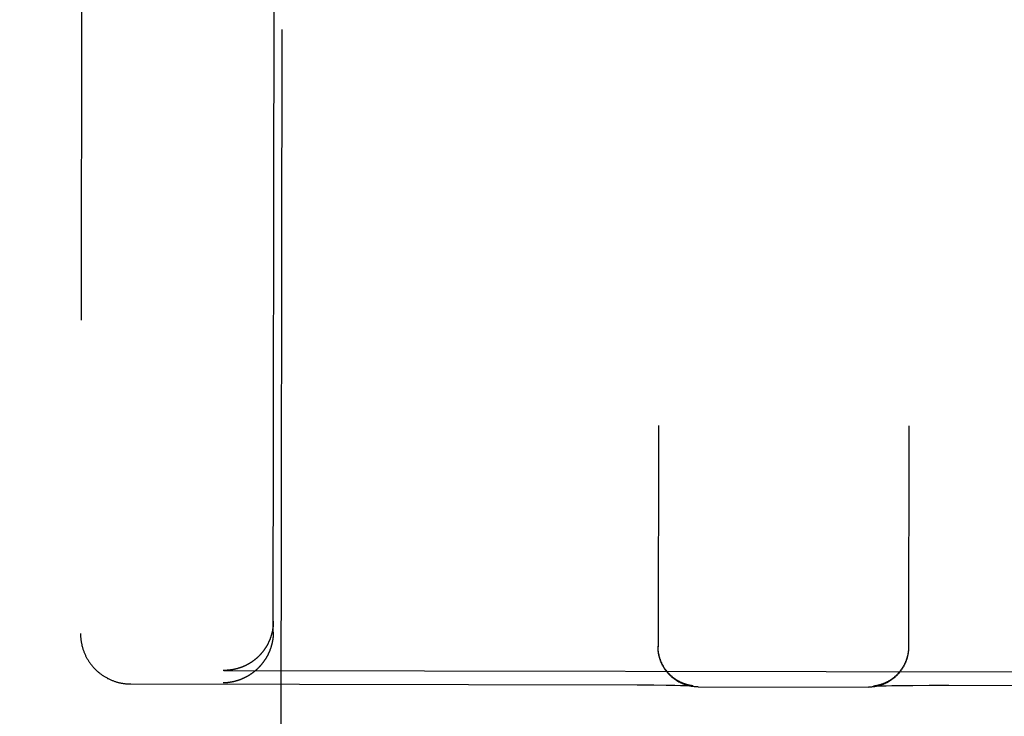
# Model space of a CAD drawing. Header units: inches. Extents: x 0 to 309, y 0 to 200.
# Tile 55 of 109: x 107.613 to 108.226, y 129.543 to 129.977. Entities that reach past the tile are written whole.
import ezdxf

# ---------------------------------------------------------------- set-up
doc = ezdxf.new("R2010")
doc.units = ezdxf.units.IN
doc.header["$LTSCALE"] = 17
doc.header["$MEASUREMENT"] = 0
doc.linetypes.add('HIDDEN', pattern=[0.2, 0.1, -0.1])
doc.layers.get('0').update_dxf_attribs({"linetype": 'CONTINUOUS'})
for name, color, linetype in [('02___PRT_ALL_AXES', 7, 'CONTINUOUS'), ('DEFAULT_2', 8, 'HIDDEN'), ('DIMENSIONS', 7, 'CONTINUOUS')]:
    doc.layers.add(name, color=color, linetype=linetype)
doc.styles.get("Standard").update_dxf_attribs({"font": 'txt', "width": 0.8})
doc.dimstyles.new('DIMSTYLE_3', dxfattribs={"dimtxt": 1.418182, "dimasz": 1.818182, "dimexe": 0.09, "dimexo": 0.07, "dimgap": 0.039, "dimtad": 0, "dimtih": 1, "dimtoh": 1, "dimzin": 4, "dimdsep": 46, "dimtxsty": 'Standard', "dimblk": '_FILLED', "dimblk1": '_FILLED', "dimblk2": '_FILLED', "dimcen": 0.09, "dimadec": 0, "dimazin": 0, "dimtfac": 1, "dimtofl": 0, "dimtmove": 0, "dimatfit": 3, "dimldrblk": '_FILLED', "dimfxl": 0, "dimtolj": 1, "dimtzin": 4, "dimarcsym": 0})

# ---------------------------------------------------------------- blocks, each defined once
blk = doc.blocks.new('_FILLED')
at = {"color": 0, "linetype": 'ByBlock'}
blk.add_solid([(0, 0), (-1, 0.2), (-1, -0.2)], dxfattribs=at)
blk = doc.blocks.new('*D13')
at = {"layer": 'DIMENSIONS', "color": 2, "linetype": 'Continuous'}
for p, q in [((105.23091, 122.98414), (101.59454, 122.98414)), ((108.85591, 122.98414), (112.37067, 122.98414))]:
    blk.add_line(p, q, dxfattribs=at)
at = {"layer": 'DIMENSIONS', "color": 2, "linetype": 'Continuous', "xscale": 1.8181818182, "yscale": 1.8181818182, "zscale": 1.8181818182}
blk.add_blockref('_FILLED', (105.23091, 122.98414), dxfattribs=at)
at = {"layer": 'DIMENSIONS', "color": 2, "linetype": 'Continuous', "xscale": 1.8181818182, "yscale": 1.8181818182, "zscale": 1.8181818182, "rotation": 180}
blk.add_blockref('_FILLED', (108.85591, 122.98414), dxfattribs=at)
at = {"layer": 'DIMENSIONS', "color": 2, "linetype": 'Continuous', "insert": (113.07976, 123.69323), "char_height": 1.418182, "width": 4.5381818, "attachment_point": 1, "line_spacing_factor": 0.9}
blk.add_mtext('3.63', dxfattribs=at)

msp = doc.modelspace()

# ---------------------------------------------------------------- linework, layer by layer
at = {"layer": '02___PRT_ALL_AXES', "color": 8, "linetype": 'HIDDEN'}
msp.add_line((107.73072, 101.07041), (107.77742, 130.57037), dxfattribs=at)
at = {"layer": 'DEFAULT_2', "color": 8, "linetype": 'HIDDEN'}
for p, q in [((107.65388, 131.48942), (107.65088, 129.59415)), ((107.77088, 129.59514), (107.77242, 130.57032)), ((108.01058, 129.72377), (108.01036, 129.586)), ((108.16658, 129.72352), (108.16636, 129.58575)), ((108.01036, 129.58563), (108.01036, 129.58636)), ((108.01037, 129.58526), (108.01037, 129.58602)), ((108.01039, 129.58489), (108.01037, 129.58564)), ((108.0104, 129.58452), (108.01039, 129.58527)), ((108.01043, 129.58415), (108.0104, 129.58489)), ((108.16632, 129.58465), (108.16629, 129.58389)), ((108.16634, 129.58502), (108.16632, 129.58426)), ((108.16635, 129.5854), (108.16634, 129.58463)), ((108.16636, 129.58577), (108.16635, 129.585)), ((108.16636, 129.58611), (108.16636, 129.58538)), ((107.74013, 129.57121), (107.73959, 129.57121)), ((107.74013, 129.57121), (108.43654, 129.5701)), ((107.68208, 129.56276), (107.99746, 129.56224)), ((107.99746, 129.56224), (108.00778, 129.56215)), ((108.00778, 129.56215), (108.0155, 129.56205)), ((108.0155, 129.56205), (108.02088, 129.56196)), ((108.02088, 129.56196), (108.02434, 129.56188)), ((108.02434, 129.56188), (108.02664, 129.56182)), ((108.02664, 129.56182), (108.02832, 129.56177)), ((108.02832, 129.56177), (108.02949, 129.56173)), ((108.02949, 129.56173), (108.03027, 129.5617)), ((108.03006, 129.56193), (108.02987, 129.56197)), ((108.03024, 129.56189), (108.03006, 129.56193)), ((108.03041, 129.56186), (108.03024, 129.56189)), ((108.03027, 129.5617), (108.03089, 129.56167)), ((108.03056, 129.56183), (108.03041, 129.56186)), ((108.03071, 129.5618), (108.03056, 129.56183)), ((108.03086, 129.56177), (108.03071, 129.5618)), ((108.03099, 129.56175), (108.03086, 129.56177)), ((108.03089, 129.56167), (108.03135, 129.56165)), ((108.03112, 129.56173), (108.03099, 129.56175)), ((108.03125, 129.56171), (108.03112, 129.56173)), ((108.03136, 129.56169), (108.03125, 129.56171)), ((108.03135, 129.56165), (108.03168, 129.56163)), ((108.03147, 129.56168), (108.03136, 129.56169)), ((108.03158, 129.56166), (108.03147, 129.56168)), ((108.03168, 129.56165), (108.03158, 129.56166)), ((108.03177, 129.56164), (108.03168, 129.56165)), ((108.03168, 129.56163), (108.03187, 129.56162)), ((108.03186, 129.56163), (108.03177, 129.56164)), ((108.03193, 129.56162), (108.03186, 129.56163)), ((108.03187, 129.56162), (108.03201, 129.56161)), ((108.032, 129.56161), (108.03193, 129.56162)), ((108.03206, 129.5616), (108.03203, 129.56161)), ((108.0321, 129.5616), (108.03208, 129.5616)), ((108.03214, 129.5616), (108.03212, 129.5616)), ((108.03215, 129.5616), (108.03215, 129.5616)), ((108.03216, 129.56159), (108.03215, 129.5616)), ((108.03532, 129.56096), (108.14145, 129.56079)), ((108.1445, 129.56142), (108.14449, 129.56142)), ((108.14449, 129.56142), (108.14449, 129.56142)), ((108.14451, 129.56142), (108.14457, 129.56142)), ((108.14454, 129.56142), (108.14452, 129.56142)), ((108.14458, 129.56143), (108.14456, 129.56142)), ((108.14457, 129.56142), (108.14466, 129.56143)), ((108.14463, 129.56143), (108.14461, 129.56143)), ((108.14466, 129.56143), (108.14478, 129.56144)), ((108.14485, 129.56145), (108.14477, 129.56145)), ((108.14478, 129.56144), (108.14502, 129.56145)), ((108.14494, 129.56147), (108.14485, 129.56145)), ((108.14503, 129.56148), (108.14494, 129.56147)), ((108.14502, 129.56145), (108.14532, 129.56147)), ((108.14514, 129.56149), (108.14503, 129.56148)), ((108.14525, 129.56151), (108.14514, 129.56149)), ((108.14536, 129.56152), (108.14525, 129.56151)), ((108.14532, 129.56147), (108.14571, 129.56148)), ((108.14548, 129.56154), (108.14536, 129.56152)), ((108.14561, 129.56156), (108.14548, 129.56154)), ((108.14574, 129.56158), (108.14561, 129.56156)), ((108.14571, 129.56148), (108.14633, 129.56151)), ((108.14588, 129.56161), (108.14574, 129.56158)), ((108.14603, 129.56163), (108.14588, 129.56161)), ((108.14619, 129.56166), (108.14603, 129.56163)), ((108.14635, 129.56169), (108.14619, 129.56166)), ((108.14633, 129.56151), (108.14712, 129.56154)), ((108.14652, 129.56173), (108.14635, 129.56169)), ((108.1467, 129.56177), (108.14652, 129.56173)), ((108.1469, 129.56181), (108.1467, 129.56177)), ((108.14712, 129.56154), (108.14839, 129.56158)), ((108.14839, 129.56158), (108.15006, 129.56163)), ((108.15006, 129.56163), (108.15237, 129.56168)), ((108.15237, 129.56168), (108.15584, 129.56175)), ((108.15584, 129.56175), (108.16121, 129.56182)), ((108.16121, 129.56182), (108.16893, 129.5619)), ((108.16893, 129.5619), (108.17922, 129.56195)), ((108.17922, 129.56195), (108.19132, 129.56196)), ((108.19132, 129.56196), (108.49457, 129.56148))]:
    msp.add_line(p, q, dxfattribs=at)
for points in [[(107.77089, 129.60186), (107.77089, 129.60157), (107.77088, 129.60129), (107.77087, 129.601), (107.77086, 129.60071), (107.77085, 129.60043), (107.77084, 129.60014), (107.77082, 129.59986), (107.7708, 129.59958), (107.77078, 129.5993), (107.77075, 129.59902), (107.77073, 129.59874), (107.7707, 129.59846), (107.77066, 129.59819), (107.77063, 129.59791), (107.77059, 129.59764), (107.77055, 129.59737), (107.77051, 129.5971), (107.77047, 129.59683), (107.77042, 129.59656), (107.77038, 129.59629), (107.77033, 129.59602), (107.77027, 129.59576), (107.77022, 129.5955), (107.77016, 129.59523), (107.7701, 129.59497), (107.77004, 129.59471), (107.76998, 129.59446), (107.76992, 129.5942), (107.76985, 129.59395), (107.76978, 129.59369), (107.76971, 129.59344), (107.76964, 129.59319), (107.76957, 129.59294), (107.76949, 129.59269), (107.76941, 129.59245), (107.76933, 129.5922), (107.76925, 129.59196), (107.76917, 129.59172), (107.76908, 129.59148), (107.769, 129.59124), (107.76891, 129.591), (107.76882, 129.59077), (107.76873, 129.59053), (107.76863, 129.5903), (107.76854, 129.59007), (107.76844, 129.58984), (107.76835, 129.58961), (107.76825, 129.58939), (107.76815, 129.58916), (107.76805, 129.58894), (107.76794, 129.58872), (107.76784, 129.5885), (107.76773, 129.58828), (107.76762, 129.58806), (107.76751, 129.58785), (107.7674, 129.58764), (107.76729, 129.58742), (107.76718, 129.58721), (107.76706, 129.587), (107.76695, 129.5868), (107.76683, 129.58659), (107.76671, 129.58639), (107.7666, 129.58618), (107.76648, 129.58598), (107.76635, 129.58578), (107.76623, 129.58558), (107.76611, 129.58539), (107.76598, 129.58519), (107.76586, 129.585), (107.76573, 129.5848), (107.7656, 129.58461), (107.76547, 129.58442), (107.76534, 129.58424), (107.76521, 129.58405), (107.76508, 129.58387), (107.76494, 129.58368), (107.76481, 129.5835), (107.76467, 129.58332), (107.76454, 129.58314), (107.7644, 129.58296), (107.76426, 129.58279), (107.76412, 129.58261), (107.76398, 129.58244), (107.76384, 129.58227), (107.7637, 129.5821), (107.76356, 129.58193), (107.76341, 129.58176), (107.76327, 129.5816), (107.76312, 129.58143), (107.76298, 129.58127), (107.76283, 129.58111), (107.76268, 129.58095), (107.76253, 129.58079), (107.76238, 129.58063), (107.76223, 129.58048), (107.76208, 129.58032), (107.76193, 129.58017), (107.76178, 129.58002), (107.76162, 129.57987), (107.76147, 129.57972), (107.76132, 129.57957), (107.76116, 129.57943), (107.761, 129.57928), (107.76085, 129.57914), (107.76069, 129.579), (107.76053, 129.57886), (107.76037, 129.57872), (107.76021, 129.57858), (107.76005, 129.57845), (107.75989, 129.57831), (107.75973, 129.57818), (107.75957, 129.57805), (107.75941, 129.57792), (107.75925, 129.57779), (107.75908, 129.57766), (107.75892, 129.57753), (107.75875, 129.57741), (107.75859, 129.57728), (107.75842, 129.57716), (107.75826, 129.57704), (107.75809, 129.57692), (107.75792, 129.5768), (107.75776, 129.57668), (107.75759, 129.57657), (107.75742, 129.57645), (107.75725, 129.57634), (107.75708, 129.57623), (107.75691, 129.57612), (107.75674, 129.57601), (107.75657, 129.5759), (107.7564, 129.57579), (107.75622, 129.57569), (107.75605, 129.57558), (107.75588, 129.57548), (107.75571, 129.57538), (107.75553, 129.57528), (107.75536, 129.57518), (107.75518, 129.57508), (107.75501, 129.57498), (107.75484, 129.57489), (107.75466, 129.5748), (107.75448, 129.5747), (107.75431, 129.57461), (107.75413, 129.57452), (107.75395, 129.57443), (107.75378, 129.57435), (107.7536, 129.57426), (107.75342, 129.57417), (107.75324, 129.57409), (107.75307, 129.57401), (107.75289, 129.57393), (107.75271, 129.57385), (107.75253, 129.57377), (107.75235, 129.57369), (107.75217, 129.57362), (107.75199, 129.57354), (107.75181, 129.57347), (107.75163, 129.57339), (107.75145, 129.57332), (107.75127, 129.57325), (107.75109, 129.57318), (107.75091, 129.57312), (107.75073, 129.57305), (107.75054, 129.57299), (107.75036, 129.57292), (107.75018, 129.57286), (107.75, 129.5728), (107.74982, 129.57274), (107.74963, 129.57268), (107.74945, 129.57262), (107.74927, 129.57256), (107.74908, 129.57251), (107.7489, 129.57245), (107.74872, 129.5724), (107.74854, 129.57235), (107.74835, 129.5723), (107.74817, 129.57225), (107.74799, 129.5722), (107.7478, 129.57215), (107.74762, 129.57211), (107.74743, 129.57206), (107.74725, 129.57202), (107.74707, 129.57198), (107.74688, 129.57194), (107.7467, 129.5719), (107.74652, 129.57186), (107.74633, 129.57182), (107.74615, 129.57178), (107.74596, 129.57175), (107.74578, 129.57171), (107.7456, 129.57168), (107.74541, 129.57165), (107.74523, 129.57162), (107.74504, 129.57159), (107.74486, 129.57156), (107.74468, 129.57153), (107.74449, 129.57151), (107.74431, 129.57148), (107.74413, 129.57146)], [(107.65088, 129.59415), (107.65088, 129.59373), (107.65089, 129.59328), (107.6509, 129.59283), (107.65092, 129.59239), (107.65095, 129.59194), (107.65098, 129.59149), (107.65102, 129.59104), (107.65107, 129.5906), (107.65112, 129.59015), (107.65118, 129.58971), (107.65125, 129.58927), (107.65132, 129.58882), (107.6514, 129.58838), (107.65149, 129.58794), (107.65158, 129.5875), (107.65167, 129.58706), (107.65178, 129.58663), (107.65189, 129.58619), (107.652, 129.58576), (107.65212, 129.58533), (107.65225, 129.5849), (107.65239, 129.58447), (107.65253, 129.58405), (107.65267, 129.58363), (107.65283, 129.58321), (107.65298, 129.58279), (107.65315, 129.58237), (107.65332, 129.58196), (107.65349, 129.58155), (107.65367, 129.58114), (107.65386, 129.58073), (107.65405, 129.58033), (107.65425, 129.57993), (107.65446, 129.57953), (107.65467, 129.57914), (107.65488, 129.57875), (107.6551, 129.57836), (107.65533, 129.57798), (107.65556, 129.5776), (107.6558, 129.57722), (107.65604, 129.57685), (107.65629, 129.57648), (107.65654, 129.57611), (107.6568, 129.57575), (107.65706, 129.57539), (107.65733, 129.57503), (107.6576, 129.57468), (107.65788, 129.57433), (107.65816, 129.57399), (107.65845, 129.57365), (107.65874, 129.57332), (107.65903, 129.57299), (107.65933, 129.57266), (107.65964, 129.57234), (107.65995, 129.57202), (107.66026, 129.57171), (107.66058, 129.5714), (107.6609, 129.5711), (107.66123, 129.5708), (107.66156, 129.57051), (107.6619, 129.57022), (107.66223, 129.56993), (107.66258, 129.56965), (107.66292, 129.56938), (107.66327, 129.56911), (107.66363, 129.56884), (107.66399, 129.56858), (107.66435, 129.56833), (107.66471, 129.56808), (107.66508, 129.56784), (107.66545, 129.5676), (107.66582, 129.56737), (107.6662, 129.56714), (107.66658, 129.56691), (107.66697, 129.5667), (107.66735, 129.56649), (107.66774, 129.56628), (107.66813, 129.56608), (107.66853, 129.56589), (107.66892, 129.5657), (107.66932, 129.56551), (107.66972, 129.56534), (107.67013, 129.56516), (107.67054, 129.565), (107.67095, 129.56484), (107.67137, 129.56468), (107.67179, 129.56453), (107.67221, 129.56438), (107.67263, 129.56425), (107.67304, 129.56412), (107.67346, 129.56399), (107.67387, 129.56388), (107.67427, 129.56377), (107.67467, 129.56367), (107.67506, 129.56357), (107.67545, 129.56349), (107.67584, 129.5634), (107.67622, 129.56333), (107.6766, 129.56326), (107.67698, 129.56319), (107.67736, 129.56313), (107.67773, 129.56307), (107.6781, 129.56302), (107.67847, 129.56298), (107.67884, 129.56294), (107.67921, 129.5629), (107.67957, 129.56287), (107.67994, 129.56284), (107.6803, 129.56282), (107.68066, 129.5628), (107.68102, 129.56278), (107.68138, 129.56277), (107.68174, 129.56277), (107.68208, 129.56276)], [(107.77088, 129.59514), (107.77088, 129.59485), (107.77087, 129.59457), (107.77086, 129.59428), (107.77085, 129.59399), (107.77084, 129.59371), (107.77083, 129.59342), (107.77081, 129.59314), (107.77079, 129.59286), (107.77077, 129.59258), (107.77074, 129.5923), (107.77072, 129.59202), (107.77069, 129.59174), (107.77065, 129.59146), (107.77062, 129.59119), (107.77058, 129.59091), (107.77054, 129.59064), (107.7705, 129.59036), (107.77046, 129.59009), (107.77041, 129.58982), (107.77037, 129.58955), (107.77032, 129.58929), (107.77026, 129.58902), (107.77021, 129.58875), (107.77015, 129.58849), (107.77009, 129.58823), (107.77003, 129.58797), (107.76997, 129.58771), (107.76991, 129.58745), (107.76984, 129.58719), (107.76977, 129.58694), (107.7697, 129.58668), (107.76963, 129.58643), (107.76955, 129.58618), (107.76948, 129.58593), (107.7694, 129.58568), (107.76932, 129.58543), (107.76924, 129.58518), (107.76916, 129.58494), (107.76907, 129.5847), (107.76899, 129.58446), (107.7689, 129.58422), (107.76881, 129.58398), (107.76872, 129.58374), (107.76862, 129.58351), (107.76853, 129.58327), (107.76843, 129.58304), (107.76834, 129.58281), (107.76824, 129.58258), (107.76814, 129.58235), (107.76803, 129.58212), (107.76793, 129.5819), (107.76783, 129.58168), (107.76772, 129.58145), (107.76761, 129.58123), (107.7675, 129.58101), (107.76739, 129.5808), (107.76728, 129.58058), (107.76717, 129.58037), (107.76705, 129.58015), (107.76694, 129.57994), (107.76682, 129.57973), (107.7667, 129.57952), (107.76658, 129.57931), (107.76646, 129.57911), (107.76634, 129.5789), (107.76622, 129.5787), (107.7661, 129.5785), (107.76597, 129.5783), (107.76584, 129.5781), (107.76572, 129.57791), (107.76559, 129.57771), (107.76546, 129.57752), (107.76533, 129.57732), (107.7652, 129.57713), (107.76507, 129.57694), (107.76493, 129.57676), (107.7648, 129.57657), (107.76466, 129.57639), (107.76453, 129.5762), (107.76439, 129.57602), (107.76425, 129.57584), (107.76411, 129.57566), (107.76397, 129.57548), (107.76383, 129.57531), (107.76369, 129.57513), (107.76354, 129.57496), (107.7634, 129.57478), (107.76326, 129.57461), (107.76311, 129.57444), (107.76296, 129.57428), (107.76282, 129.57411), (107.76267, 129.57394), (107.76252, 129.57378), (107.76237, 129.57362), (107.76222, 129.57346), (107.76207, 129.5733), (107.76192, 129.57314), (107.76177, 129.57298), (107.76161, 129.57283), (107.76146, 129.57267), (107.7613, 129.57252), (107.76115, 129.57237), (107.76099, 129.57222), (107.76084, 129.57207), (107.76068, 129.57192), (107.76052, 129.57178), (107.76036, 129.57163), (107.7602, 129.57149), (107.76004, 129.57135), (107.75988, 129.57121), (107.75972, 129.57107), (107.75956, 129.57093), (107.7594, 129.5708), (107.75924, 129.57066), (107.75907, 129.57053), (107.75891, 129.5704), (107.75874, 129.57026), (107.75858, 129.57013), (107.75841, 129.57001), (107.75825, 129.56988), (107.75808, 129.56975), (107.75791, 129.56963), (107.75774, 129.56951), (107.75758, 129.56938), (107.75741, 129.56926), (107.75724, 129.56914), (107.75707, 129.56903), (107.7569, 129.56891), (107.75673, 129.5688), (107.75656, 129.56868), (107.75639, 129.56857), (107.75621, 129.56846), (107.75604, 129.56835), (107.75587, 129.56824), (107.7557, 129.56813), (107.75552, 129.56802), (107.75535, 129.56792), (107.75517, 129.56782), (107.755, 129.56771), (107.75482, 129.56761), (107.75465, 129.56751), (107.75447, 129.56741), (107.7543, 129.56732), (107.75412, 129.56722), (107.75394, 129.56712), (107.75377, 129.56703), (107.75359, 129.56694), (107.75341, 129.56685), (107.75323, 129.56676), (107.75305, 129.56667), (107.75288, 129.56658), (107.7527, 129.5665), (107.75252, 129.56641), (107.75234, 129.56633), (107.75216, 129.56624), (107.75198, 129.56616), (107.7518, 129.56608), (107.75162, 129.566), (107.75144, 129.56593), (107.75126, 129.56585), (107.75108, 129.56578), (107.75089, 129.5657), (107.75071, 129.56563), (107.75053, 129.56556), (107.75035, 129.56549), (107.75017, 129.56542), (107.74999, 129.56535), (107.7498, 129.56528), (107.74962, 129.56522), (107.74944, 129.56515), (107.74926, 129.56509), (107.74907, 129.56503), (107.74889, 129.56497), (107.74871, 129.56491), (107.74852, 129.56485), (107.74834, 129.56479), (107.74816, 129.56474), (107.74797, 129.56468), (107.74779, 129.56463), (107.74761, 129.56458), (107.74742, 129.56453), (107.74724, 129.56448), (107.74706, 129.56443), (107.74687, 129.56438), (107.74669, 129.56433), (107.7465, 129.56429), (107.74632, 129.56425), (107.74614, 129.5642), (107.74595, 129.56416), (107.74577, 129.56412), (107.74558, 129.56408), (107.7454, 129.56404), (107.74522, 129.564), (107.74503, 129.56397), (107.74485, 129.56393), (107.74467, 129.5639), (107.74448, 129.56387), (107.7443, 129.56384), (107.74411, 129.56381)], [(108.02987, 129.56197), (108.02968, 129.56201), (108.02957, 129.56203), (108.02946, 129.56206), (108.02935, 129.56209), (108.02924, 129.56211), (108.02912, 129.56214), (108.02899, 129.56217), (108.02887, 129.56221), (108.02873, 129.56224), (108.02859, 129.56228), (108.02845, 129.56232), (108.0283, 129.56236), (108.02815, 129.56241), (108.028, 129.56246), (108.02784, 129.5625), (108.02768, 129.56256), (108.02751, 129.56261), (108.02734, 129.56267), (108.02716, 129.56273), (108.02698, 129.56279), (108.02679, 129.56286), (108.0266, 129.56293), (108.0264, 129.563), (108.0262, 129.56308), (108.026, 129.56316), (108.02578, 129.56325), (108.02557, 129.56334), (108.02534, 129.56343), (108.02512, 129.56353), (108.02489, 129.56364), (108.02465, 129.56375), (108.02441, 129.56386), (108.02417, 129.56398), (108.02392, 129.56411), (108.02367, 129.56424), (108.02341, 129.56438), (108.02315, 129.56452), (108.02288, 129.56467), (108.0226, 129.56484), (108.02232, 129.56501), (108.02203, 129.56518), (108.02174, 129.56537), (108.02145, 129.56556), (108.02116, 129.56576), (108.02086, 129.56597), (108.02057, 129.56618), (108.02028, 129.5664), (108.01998, 129.56662), (108.01969, 129.56685), (108.01941, 129.56708), (108.01913, 129.56732), (108.01885, 129.56756), (108.01857, 129.56781), (108.0183, 129.56806), (108.01803, 129.56831), (108.01776, 129.56857), (108.0175, 129.56883), (108.01725, 129.5691), (108.01699, 129.56937), (108.01674, 129.56965), (108.01649, 129.56993), (108.01625, 129.57021), (108.01601, 129.5705), (108.01578, 129.57079), (108.01555, 129.57108), (108.01532, 129.57138), (108.0151, 129.57168), (108.01489, 129.57198), (108.01467, 129.57229), (108.01447, 129.5726), (108.01426, 129.57292), (108.01406, 129.57323), (108.01387, 129.57355), (108.01368, 129.57388), (108.0135, 129.5742), (108.01332, 129.57453), (108.01315, 129.57486), (108.01298, 129.57519), (108.01281, 129.57553), (108.01265, 129.57587), (108.0125, 129.57621), (108.01235, 129.57655), (108.01221, 129.5769), (108.01207, 129.57725), (108.01194, 129.5776), (108.01181, 129.57795), (108.01169, 129.5783), (108.01157, 129.57866), (108.01146, 129.57901), (108.01135, 129.57937), (108.01125, 129.57973), (108.01115, 129.58009), (108.01106, 129.58046), (108.01098, 129.58082), (108.0109, 129.58119), (108.01082, 129.58155), (108.01075, 129.58192), (108.01069, 129.58229), (108.01063, 129.58266), (108.01058, 129.58303), (108.01053, 129.5834), (108.01049, 129.58377), (108.01046, 129.58415), (108.01043, 129.58452)], [(108.03532, 129.56096), (108.03495, 129.56096), (108.03458, 129.56097), (108.03421, 129.56098), (108.03384, 129.561), (108.03348, 129.56103), (108.03311, 129.56106), (108.03274, 129.56109), (108.03238, 129.56114), (108.03201, 129.56118), (108.03165, 129.56123), (108.03129, 129.56129), (108.03093, 129.56135), (108.03057, 129.56142), (108.03021, 129.56149), (108.02985, 129.56157), (108.0295, 129.56165), (108.02914, 129.56174), (108.02879, 129.56184), (108.02844, 129.56194), (108.02809, 129.56204), (108.02774, 129.56215), (108.0274, 129.56226), (108.02706, 129.56238), (108.02671, 129.5625), (108.02637, 129.56263), (108.02604, 129.56276), (108.02571, 129.5629), (108.02537, 129.56304), (108.02504, 129.56319), (108.02471, 129.56334), (108.02439, 129.5635), (108.02407, 129.56366), (108.02375, 129.56382), (108.02343, 129.56399), (108.02311, 129.56417), (108.02279, 129.56435), (108.02249, 129.56453), (108.02218, 129.56471), (108.02188, 129.5649), (108.02158, 129.5651), (108.02128, 129.5653), (108.02098, 129.56551), (108.02069, 129.56572), (108.0204, 129.56593), (108.02012, 129.56614), (108.01984, 129.56636), (108.01956, 129.56659), (108.01928, 129.56682), (108.019, 129.56705), (108.01873, 129.56729), (108.01847, 129.56753), (108.01821, 129.56777), (108.01796, 129.56801), (108.0177, 129.56826), (108.01744, 129.56852), (108.01719, 129.56879), (108.01695, 129.56905), (108.01671, 129.56932), (108.01647, 129.56959), (108.01623, 129.56986), (108.016, 129.57014), (108.01577, 129.57042), (108.01555, 129.57071), (108.01534, 129.57099), (108.01512, 129.57129), (108.01491, 129.57158), (108.0147, 129.57188), (108.0145, 129.57218), (108.0143, 129.57248), (108.01411, 129.57279), (108.01392, 129.5731), (108.01373, 129.57342), (108.01356, 129.57373), (108.01338, 129.57405), (108.01321, 129.57437), (108.01305, 129.57469), (108.01288, 129.57502), (108.01272, 129.57535), (108.01257, 129.57568), (108.01243, 129.57601), (108.01229, 129.57634), (108.01215, 129.57668), (108.01201, 129.57702), (108.01188, 129.57737), (108.01176, 129.57771), (108.01165, 129.57805), (108.01153, 129.5784), (108.01142, 129.57875), (108.01132, 129.5791), (108.01122, 129.57945), (108.01113, 129.57981), (108.01104, 129.58016), (108.01096, 129.58052), (108.01088, 129.58088), (108.01081, 129.58124), (108.01075, 129.5816), (108.01068, 129.58196), (108.01063, 129.58232), (108.01058, 129.58269), (108.01053, 129.58305), (108.01049, 129.58342), (108.01046, 129.58379), (108.01043, 129.58415)], [(108.16629, 129.58428), (108.16626, 129.58352), (108.16622, 129.58315), (108.16618, 129.58279), (108.16613, 129.58242), (108.16608, 129.58206), (108.16602, 129.58169), (108.16596, 129.58132), (108.16589, 129.58097), (108.16582, 129.58061), (108.16574, 129.58025), (108.16566, 129.5799), (108.16557, 129.57954), (108.16547, 129.57919), (108.16538, 129.57883), (108.16527, 129.57849), (108.16516, 129.57814), (108.16505, 129.5778), (108.16493, 129.57746), (108.16481, 129.57711), (108.16468, 129.57677), (108.16454, 129.57642), (108.16441, 129.5761), (108.16427, 129.57577), (108.16412, 129.57545), (108.16397, 129.57512), (108.16382, 129.5748), (108.16365, 129.57447), (108.16348, 129.57414), (108.16331, 129.57382), (108.16313, 129.5735), (108.16296, 129.57319), (108.16277, 129.57288), (108.16258, 129.57256), (108.16238, 129.57226), (108.16218, 129.57195), (108.16198, 129.57165), (108.16177, 129.57135), (108.16156, 129.57106), (108.16135, 129.57077), (108.16113, 129.57048), (108.1609, 129.5702), (108.16067, 129.56991), (108.16043, 129.56962), (108.1602, 129.56935), (108.15997, 129.56909), (108.15973, 129.56883), (108.15948, 129.56856), (108.15923, 129.5683), (108.15897, 129.56804), (108.15871, 129.56779), (108.15845, 129.56754), (108.15819, 129.5673), (108.15792, 129.56706), (108.15765, 129.56683), (108.15738, 129.56659), (108.15709, 129.56636), (108.1568, 129.56613), (108.15652, 129.5659), (108.15622, 129.56569), (108.15593, 129.56547), (108.15563, 129.56526), (108.15533, 129.56505), (108.15502, 129.56485), (108.15471, 129.56465), (108.1544, 129.56446), (108.15409, 129.56427), (108.15377, 129.56409), (108.15346, 129.56391), (108.15314, 129.56374), (108.15281, 129.56357), (108.15248, 129.5634), (108.15215, 129.56324), (108.15181, 129.56308), (108.15148, 129.56293), (108.15115, 129.56279), (108.15082, 129.56265), (108.15048, 129.56251), (108.15013, 129.56238), (108.14978, 129.56225), (108.14944, 129.56213), (108.14909, 129.56201), (108.14874, 129.5619), (108.14839, 129.5618), (108.14804, 129.5617), (108.14768, 129.5616), (108.14732, 129.56151), (108.14696, 129.56142), (108.1466, 129.56134), (108.14624, 129.56127), (108.14588, 129.5612), (108.14552, 129.56114), (108.14515, 129.56108), (108.14478, 129.56102), (108.14441, 129.56098), (108.14405, 129.56093), (108.14368, 129.5609), (108.14331, 129.56087), (108.14294, 129.56084), (108.14257, 129.56082), (108.14219, 129.5608), (108.14182, 129.56079), (108.14145, 129.56079)], [(108.16626, 129.58391), (108.16623, 129.58353), (108.16618, 129.58316), (108.16614, 129.58279), (108.16608, 129.58242), (108.16602, 129.58205), (108.16596, 129.58169), (108.16589, 129.58132), (108.16582, 129.58095), (108.16574, 129.58059), (108.16565, 129.58023), (108.16556, 129.57986), (108.16546, 129.5795), (108.16536, 129.57914), (108.16525, 129.57879), (108.16514, 129.57843), (108.16502, 129.57808), (108.1649, 129.57772), (108.16477, 129.57737), (108.16464, 129.57703), (108.1645, 129.57668), (108.16435, 129.57633), (108.1642, 129.57599), (108.16405, 129.57565), (108.16389, 129.57531), (108.16373, 129.57498), (108.16356, 129.57465), (108.16338, 129.57432), (108.1632, 129.57399), (108.16302, 129.57367), (108.16283, 129.57334), (108.16264, 129.57303), (108.16244, 129.57271), (108.16224, 129.5724), (108.16203, 129.57209), (108.16182, 129.57178), (108.1616, 129.57148), (108.16138, 129.57118), (108.16115, 129.57088), (108.16092, 129.57059), (108.16069, 129.5703), (108.16045, 129.57001), (108.16021, 129.56973), (108.15996, 129.56945), (108.15971, 129.56918), (108.15946, 129.56891), (108.1592, 129.56864), (108.15894, 129.56838), (108.15867, 129.56812), (108.1584, 129.56787), (108.15813, 129.56762), (108.15786, 129.56737), (108.15758, 129.56713), (108.1573, 129.5669), (108.15701, 129.56666), (108.15672, 129.56644), (108.15643, 129.56621), (108.15614, 129.56599), (108.15584, 129.56578), (108.15555, 129.56558), (108.15525, 129.56538), (108.15496, 129.56519), (108.15467, 129.565), (108.15439, 129.56482), (108.1541, 129.56465), (108.15383, 129.56449), (108.15355, 129.56434), (108.15329, 129.56419), (108.15303, 129.56406), (108.15278, 129.56392), (108.15253, 129.5638), (108.15228, 129.56368), (108.15205, 129.56357), (108.15181, 129.56346), (108.15158, 129.56335), (108.15135, 129.56325), (108.15113, 129.56316), (108.15091, 129.56307), (108.1507, 129.56298), (108.15049, 129.5629), (108.15029, 129.56282), (108.15009, 129.56275), (108.1499, 129.56268), (108.14971, 129.56261), (108.14953, 129.56255), (108.14935, 129.56249), (108.14918, 129.56243), (108.14901, 129.56238), (108.14885, 129.56232), (108.14869, 129.56227), (108.14853, 129.56223), (108.14838, 129.56218), (108.14823, 129.56214), (108.14809, 129.5621), (108.14795, 129.56206), (108.14781, 129.56203), (108.14769, 129.56199), (108.14756, 129.56196), (108.14744, 129.56193), (108.14732, 129.56191), (108.14721, 129.56188), (108.1471, 129.56185), (108.147, 129.56183), (108.1469, 129.56181)], [(107.74413, 129.57146), (107.74394, 129.57143), (107.74376, 129.57141), (107.74358, 129.57139), (107.74339, 129.57137), (107.74321, 129.57135), (107.74303, 129.57134), (107.74285, 129.57132), (107.74266, 129.57131), (107.74248, 129.57129), (107.7423, 129.57128), (107.74212, 129.57127), (107.74193, 129.57126), (107.74175, 129.57125), (107.74157, 129.57124), (107.74139, 129.57123), (107.74121, 129.57122), (107.74103, 129.57122), (107.74085, 129.57121), (107.74067, 129.57121), (107.74049, 129.57121), (107.74031, 129.57121)], [(107.74411, 129.56381), (107.74393, 129.56378), (107.74375, 129.56375), (107.74356, 129.56372), (107.74338, 129.5637), (107.7432, 129.56367), (107.74302, 129.56365), (107.74283, 129.56362), (107.74265, 129.5636), (107.74247, 129.56358), (107.74229, 129.56356), (107.7421, 129.56354), (107.74192, 129.56353), (107.74174, 129.56351), (107.74156, 129.5635), (107.74138, 129.56348), (107.7412, 129.56347), (107.74102, 129.56346), (107.74083, 129.56345), (107.74065, 129.56344), (107.74047, 129.56343), (107.74029, 129.56342), (107.74011, 129.56342), (107.73993, 129.56341), (107.73976, 129.56341), (107.73958, 129.5634)], [(108.03201, 129.56161), (108.0321, 129.5616), (108.03212, 129.5616)], [(108.14477, 129.56145), (108.1447, 129.56144), (108.14466, 129.56143)]]:
    msp.add_lwpolyline(points, dxfattribs=at)

# ---------------------------------------------------------------- dimensions: what is measured, and where the dimension line sits
at = {"layer": 'DIMENSIONS', "color": 2, "linetype": 'Continuous'}
dim = msp.add_linear_dim(base=(105.2309076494, 122.9841376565), p1=(108.8559076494, 130.5076903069), p2=(105.2309076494, 69.2666903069), angle=180, dimstyle='DIMSTYLE_3', dxfattribs=at)
dim.commit()
dim.dimension.update_dxf_attribs({"geometry": '*D13', "text_midpoint": (115.3488515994, 122.9841376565), "dimtype": 160})

doc.saveas('drawing.dxf')
